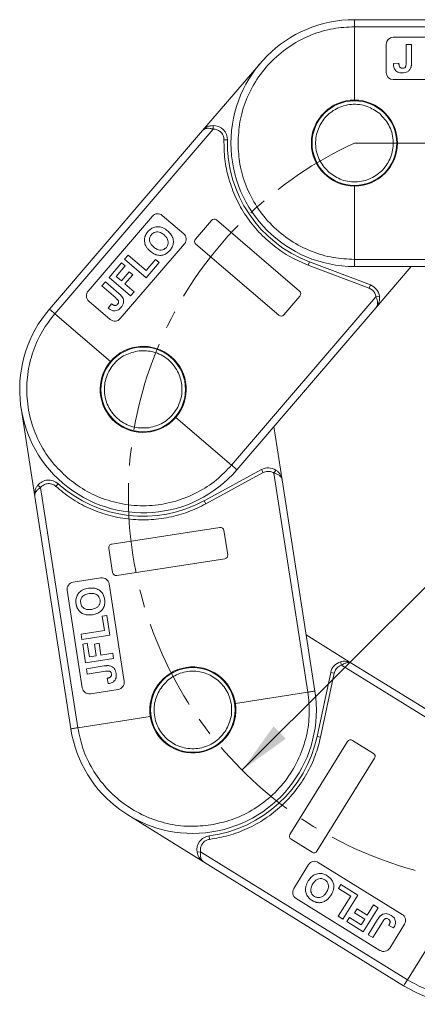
# Model space of a CAD drawing. Header units: millimetres. Extents: x 3144 to 4067, y -174 to 478.
# Tile 5 of 39: x 3446 to 3503, y 101 to 241. Entities that reach past the tile are written whole.
import ezdxf

# ---------------------------------------------------------------- set-up
doc = ezdxf.new("R2010")
doc.units = ezdxf.units.MM
doc.linetypes.add('CENTERX2', pattern=[20.32, 12.7, -2.54, 2.54, -2.54])
doc.styles.get("Standard").update_dxf_attribs({"font": '仿宋_GB2312.ttf', "width": 0.8})
doc.dimstyles.new('副本 ISO-35.1', dxfattribs={"dimtxt": 9, "dimasz": 7.5, "dimexe": 5, "dimexo": 0.625, "dimgap": 2.5, "dimtad": 1, "dimtxsty": 'Standard', "dimcen": 2.5, "dimadec": 0, "dimazin": 0, "dimtfac": 1, "dimtmove": 0, "dimatfit": 3, "dimfxl": 0, "dimarcsym": 0})

msp = doc.modelspace()

# ---------------------------------------------------------------- linework, layer by layer
at = {"color": 7, "linetype": 'Continuous', "lineweight": 15}
for p, q in [((3526.998, 240.604), (3493.638, 240.604)), ((3493.638, 229.204), (3493.638, 239.604)), ((3493.638, 239.604), (3528.116, 239.604)), ((3513.138, 238.104), (3499.138, 238.104)), ((3498.138, 237.104), (3498.138, 233.104)), ((3500.958, 237.104), (3500.958, 234.515)), ((3501.727, 237.104), (3500.958, 237.104)), ((3501.727, 234.582), (3501.727, 237.104)), ((3480.35, 234.492), (3472.125, 224.896)), ((3499.932, 234.437), (3499.163, 234.386)), ((3499.138, 232.104), (3513.138, 232.104)), ((3472.125, 224.896), (3450.415, 199.566)), ((3451.174, 198.915), (3473.612, 225.094)), ((3473.601, 225.594), (3473.612, 225.094)), ((3475.143, 223.557), (3475.643, 223.545)), ((3493.638, 206.604), (3493.638, 217.004)), ((3465.003, 212.745), (3455.892, 202.115)), ((3469.45, 210.25), (3466.413, 212.853)), ((3473.382, 212.148), (3471.104, 209.491)), ((3485.856, 202.116), (3474.087, 212.203)), ((3460.448, 198.21), (3469.559, 208.84)), ((3471.158, 208.786), (3482.927, 198.699)), ((3461.574, 207.207), (3461.073, 206.623)), ((3464.105, 205.038), (3461.574, 207.207)), ((3460.639, 206.117), (3458.871, 204.054)), ((3459.877, 204.204), (3461.146, 205.683)), ((3461.146, 205.683), (3460.639, 206.117)), ((3461.073, 206.623), (3464.11, 204.02)), ((3465.44, 206.596), (3464.105, 205.038)), ((3464.11, 204.02), (3465.946, 206.162)), ((3465.946, 206.162), (3465.44, 206.596)), ((3487.246, 206.277), (3487.068, 205.809)), ((3487.068, 205.809), (3495.737, 202.517)), ((3495.915, 202.984), (3487.246, 206.277)), ((3525.079, 206.604), (3493.638, 206.604)), ((3493.638, 205.604), (3523.961, 205.604)), ((3496.723, 199.813), (3501.687, 205.604)), ((3458.871, 204.054), (3461.908, 201.45)), ((3460.617, 203.57), (3459.877, 204.204)), ((3461.719, 204.855), (3460.617, 203.57)), ((3461.123, 203.136), (3462.225, 204.421)), ((3462.225, 204.421), (3461.719, 204.855)), ((3458.337, 203.431), (3457.836, 202.846)), ((3457.836, 202.846), (3459.802, 201.162)), ((3460.251, 201.79), (3458.337, 203.431)), ((3462.408, 202.034), (3461.123, 203.136)), ((3495.915, 202.984), (3495.737, 202.517)), ((3495.737, 202.517), (3496.181, 202.253)), ((3461.908, 201.45), (3462.408, 202.034)), ((3496.691, 201.312), (3476.23, 177.44)), ((3483.632, 198.753), (3485.91, 201.411)), ((3497.187, 201.379), (3496.691, 201.312)), ((3456.001, 200.705), (3459.038, 198.102)), ((3459.193, 200.332), (3458.732, 199.715)), ((3476.989, 176.789), (3496.723, 199.813)), ((3459.07, 192.147), (3451.174, 198.915)), ((3446.408, 185.5), (3448.342, 173.01)), ((3476.23, 177.44), (3468.333, 184.208)), ((3483.394, 175.363), (3482.227, 182.9)), ((3480.46, 176.813), (3472.319, 172.374)), ((3472.558, 171.935), (3480.7, 176.374)), ((3480.46, 176.813), (3480.7, 176.374)), ((3480.7, 176.374), (3481.188, 176.539)), ((3482.507, 176.734), (3482.235, 176.315)), ((3482.235, 176.315), (3487.045, 145.243)), ((3448.772, 174.585), (3449.159, 174.268)), ((3451.322, 174.43), (3451.656, 174.802)), ((3488.033, 145.396), (3483.394, 175.363)), ((3454.434, 140.195), (3449.159, 174.268)), ((3448.342, 173.01), (3453.445, 140.042)), ((3472.319, 172.374), (3472.558, 171.935)), ((3474.573, 168.61), (3459.256, 166.239)), ((3475.679, 164.734), (3475.144, 168.193)), ((3458.838, 165.668), (3459.374, 162.21)), ((3459.944, 161.792), (3475.262, 164.163)), ((3457.721, 161.448), (3453.768, 160.836)), ((3461.004, 146.777), (3458.862, 160.612)), ((3452.933, 159.695), (3455.074, 145.859)), ((3458.545, 156.126), (3457.886, 156.024)), ((3457.886, 156.024), (3458.2, 153.997)), ((3458.976, 153.339), (3458.545, 156.126)), ((3458.2, 153.997), (3454.905, 153.487)), ((3454.905, 153.487), (3455.023, 152.727)), ((3455.023, 152.727), (3458.976, 153.339)), ((3493.284, 149.331), (3486.802, 153.35)), ((3455.784, 152.17), (3455.125, 152.068)), ((3455.125, 152.068), (3455.541, 149.382)), ((3456.082, 150.245), (3455.784, 152.17)), ((3457.445, 152.168), (3456.786, 152.066)), ((3456.786, 152.066), (3457.045, 150.394)), ((3457.704, 150.496), (3457.445, 152.168)), ((3455.541, 149.382), (3459.494, 149.994)), ((3457.045, 150.394), (3456.082, 150.245)), ((3459.376, 150.755), (3457.704, 150.496)), ((3459.494, 149.994), (3459.376, 150.755)), ((3491.666, 149.55), (3491.807, 149.071)), ((3458.158, 148.957), (3455.666, 148.572)), ((3455.666, 148.572), (3455.784, 147.811)), ((3455.784, 147.811), (3458.343, 148.207)), ((3490.274, 148.047), (3488.346, 138.977)), ((3490.274, 148.047), (3490.763, 147.943)), ((3490.763, 147.943), (3490.955, 148.422)), ((3491.807, 149.071), (3518.529, 132.502)), ((3519.056, 133.352), (3493.284, 149.331)), ((3458.576, 147.206), (3458.745, 146.453)), ((3488.835, 138.873), (3490.763, 147.943)), ((3456.216, 145.024), (3460.169, 145.636)), ((3487.045, 145.243), (3476.767, 143.652)), ((3464.711, 141.786), (3454.434, 140.195)), ((3492.671, 138.239), (3484.503, 125.066)), ((3488.346, 138.977), (3488.835, 138.873)), ((3496.334, 136.557), (3493.359, 138.401)), ((3488.328, 122.695), (3496.495, 135.868)), ((3461.518, 127.846), (3472.26, 121.185)), ((3473.12, 124.373), (3473.056, 124.869)), ((3484.665, 124.378), (3487.639, 122.533)), ((3471.344, 122.538), (3471.836, 122.624)), ((3501.14, 104.456), (3471.836, 122.624)), ((3472.26, 121.185), (3500.613, 103.606)), ((3487.142, 120.783), (3485.034, 117.383)), ((3500.417, 113.728), (3488.519, 121.106)), ((3491.718, 117.945), (3491.367, 117.379)), ((3491.367, 117.379), (3493.11, 116.298)), ((3494.115, 116.459), (3491.718, 117.945)), ((3485.357, 116.006), (3497.256, 108.629)), ((3493.11, 116.298), (3491.354, 113.465)), ((3492.008, 113.059), (3494.115, 116.459)), ((3494.008, 114.534), (3493.657, 113.968)), ((3495.446, 113.642), (3494.008, 114.534)), ((3494.884, 111.276), (3496.992, 114.675)), ((3496.338, 115.081), (3495.446, 113.642)), ((3496.992, 114.675), (3496.338, 115.081)), ((3491.354, 113.465), (3492.008, 113.059)), ((3492.926, 113.275), (3492.574, 112.708)), ((3494.582, 112.248), (3492.926, 113.275)), ((3493.657, 113.968), (3495.095, 113.076)), ((3506.62, 113.295), (3501.14, 104.456)), ((3492.574, 112.708), (3494.884, 111.276)), ((3495.095, 113.076), (3494.582, 112.248)), ((3496.91, 112.986), (3495.582, 110.843)), ((3496.235, 110.438), (3497.6, 112.638)), ((3498.512, 112.164), (3499.193, 111.802)), ((3498.632, 108.952), (3500.74, 112.351)), ((3495.582, 110.843), (3496.235, 110.438))]:
    msp.add_line(p, q, dxfattribs=at)
at = {"color": 1, "linetype": 'CENTERX2', "lineweight": 13}
msp.add_line((3493.638, 223.104), (3682.364, 223.104), dxfattribs=at)
at = {"color": 7, "linetype": 'Continuous', "lineweight": 15}
for centre in [(3493.638, 223.104), (3463.702, 188.177), (3470.739, 142.719)]:
    msp.add_circle(centre, 6, dxfattribs=at)
for centre, radius, start, end in [((3493.638, 223.104), 17.5, 90, 270), ((3499.138, 237.104), 1, 90, 180), ((3499.138, 233.104), 1, 180, 270), ((3493.638, 223.104), 6.1, 90, 270), ((3493.638, 223.104), 6.1, 270, 90), ((3473.644, 223.594), 2, 358.59497, 91.21031), ((3493.638, 223.104), 18, 178.59497, 249.2008), ((3465.762, 212.094), 1, 49.4, 139.4), ((3473.762, 211.823), 0.5, 49.4, 139.4), ((3468.799, 209.491), 1, 319.4, 49.4), ((3471.484, 209.166), 0.5, 139.4, 229.4), ((3495.205, 201.114), 2, 7.58969, 69.2008), ((3456.651, 201.464), 1, 139.4, 229.4), ((3485.53, 201.736), 0.5, 319.4, 49.4), ((3463.702, 188.177), 17.5, 139.4, 319.4), ((3483.253, 199.079), 0.5, 229.4, 319.4), ((3459.688, 198.861), 1, 229.4, 319.4), ((3463.702, 188.177), 6.1, 319.4, 139.4), ((3463.702, 188.177), 6.1, 139.4, 319.4), ((3481.418, 175.057), 2, 56.98969, 118.6008), ((3450.318, 173.316), 2, 47.99497, 140.61031), ((3463.702, 188.177), 18, 227.99497, 298.6008), ((3474.65, 168.116), 0.5, 8.8, 98.8), ((3459.332, 165.745), 0.5, 98.8, 188.8), ((3475.185, 164.657), 0.5, 278.8, 8.8), ((3459.868, 162.286), 0.5, 188.8, 278.8), ((3453.921, 159.848), 1, 98.8, 188.8), ((3457.874, 160.459), 1, 8.8, 98.8), ((3492.23, 147.632), 2, 106.38969, 168.0008), ((3470.739, 142.719), 6.1, 8.8, 188.8), ((3460.016, 146.624), 1, 278.8, 8.8), ((3470.739, 142.719), 17.5, 188.8, 8.8), ((3456.063, 146.012), 1, 188.8, 278.8), ((3470.739, 142.719), 6.1, 188.8, 8.8), ((3470.739, 142.719), 18, 277.39497, 348.0008), ((3493.096, 137.976), 0.5, 58.2, 148.2), ((3496.071, 136.132), 0.5, 328.2, 58.2), ((3509.834, 118.479), 17.5, 238.2, 58.2), ((3473.313, 122.885), 2, 97.39497, 190.01031), ((3484.928, 124.803), 0.5, 148.2, 238.2), ((3487.903, 122.958), 0.5, 238.2, 328.2), ((3487.992, 120.256), 1, 58.2, 148.2), ((3485.884, 116.856), 1, 148.2, 238.2), ((3499.89, 112.878), 1, 328.2, 58.2), ((3497.783, 109.479), 1, 238.2, 328.2)]:
    msp.add_arc(centre, radius, start, end, dxfattribs=at)
at = {"color": 1, "linetype": 'CENTERX2', "lineweight": 13}
msp.add_arc((3516.638, 173.098), 55.041, 114.7, 262.9, dxfattribs=at)
at = {"color": 7, "linetype": 'Continuous', "lineweight": 15}
for points, knots in [([(3493.638, 239.604), (3493.638, 239.716), (3493.638, 239.941), (3493.638, 240.241), (3493.638, 240.467), (3493.638, 240.587), (3493.638, 240.599), (3493.638, 240.604)], [0, 0, 0, 0, 0.2146939, 0.4293877, 0.6440816, 0.8587754, 1, 1, 1, 1]), ([(3477.138, 223.104), (3477.191, 224.11), (3477.301, 226.183), (3478.219, 229.258), (3479.742, 232.216), (3481.888, 234.854), (3484.526, 237), (3487.483, 238.522), (3490.558, 239.44), (3492.631, 239.55), (3493.638, 239.604)], [0, 0, 0, 0, 0.116516, 0.2400113, 0.3686408, 0.5, 0.6313592, 0.7599887, 0.883484, 1, 1, 1, 1]), ([(3501.727, 234.582), (3501.727, 234.532), (3501.726, 234.432), (3501.719, 234.294), (3501.709, 234.166), (3501.693, 234.051), (3501.674, 233.935), (3501.651, 233.86), (3501.64, 233.822)], [0, 0, 0, 0, 0.1952531, 0.3906374, 0.5418335, 0.6933807, 0.846202, 1, 1, 1, 1]), ([(3500.399, 233.053), (3500.192, 233.069), (3499.872, 233.095), (3499.508, 233.341), (3499.284, 233.646), (3499.178, 234.012), (3499.168, 234.273), (3499.163, 234.386)], [0, 0, 0, 0, 0.2947537, 0.4575977, 0.6204456, 0.836095, 1, 1, 1, 1]), ([(3499.932, 234.437), (3499.934, 234.412), (3499.936, 234.362), (3499.943, 234.288), (3499.952, 234.213), (3499.967, 234.129), (3499.989, 234.035), (3500.02, 233.972), (3500.037, 233.94)], [0, 0, 0, 0, 0.146273, 0.2926484, 0.4389475, 0.5855844, 0.7903219, 1, 1, 1, 1]), ([(3500.037, 233.94), (3500.054, 233.914), (3500.09, 233.862), (3500.159, 233.8), (3500.238, 233.757), (3500.314, 233.732), (3500.385, 233.721), (3500.427, 233.72), (3500.448, 233.719)], [0, 0, 0, 0, 0.1899344, 0.3858392, 0.560405, 0.7421212, 0.8701806, 1, 1, 1, 1]), ([(3501.64, 233.822), (3501.585, 233.702), (3501.476, 233.463), (3501.17, 233.21), (3500.798, 233.071), (3500.536, 233.059), (3500.399, 233.053)], [0, 0, 0, 0, 0.2494052, 0.4997794, 0.737005, 1, 1, 1, 1]), ([(3500.448, 233.719), (3500.516, 233.723), (3500.627, 233.728), (3500.768, 233.792), (3500.865, 233.888), (3500.953, 234.133), (3500.956, 234.349), (3500.958, 234.515)], [0, 0, 0, 0, 0.1847697, 0.2997212, 0.415218, 0.5481969, 1, 1, 1, 1]), ([(3490.058, 218.928), (3489.581, 219.434), (3488.846, 220.212), (3488.32, 221.567), (3488.114, 222.678), (3488.145, 223.812), (3488.474, 225.217), (3489.361, 226.77), (3490.76, 227.884), (3492.097, 228.423), (3493.213, 228.628), (3494.343, 228.594), (3495.762, 228.281), (3496.644, 227.674), (3497.217, 227.28)], [0, 0, 0, 0, 0.1197284, 0.1841803, 0.25, 0.3158197, 0.3802716, 0.5, 0.6197284, 0.6841803, 0.75, 0.8158197, 0.8802716, 1, 1, 1, 1]), ([(3497.217, 227.28), (3497.694, 226.774), (3498.429, 225.995), (3498.955, 224.641), (3499.161, 223.53), (3499.13, 222.396), (3498.801, 220.991), (3497.914, 219.438), (3496.515, 218.324), (3495.178, 217.784), (3494.062, 217.58), (3492.932, 217.614), (3491.513, 217.927), (3490.631, 218.533), (3490.058, 218.928)], [0, 0, 0, 0, 0.1197284, 0.1841803, 0.25, 0.3158197, 0.3802716, 0.5, 0.6197284, 0.6841803, 0.75, 0.8158197, 0.8802716, 1, 1, 1, 1]), ([(3472.125, 224.896), (3472.324, 225.081), (3472.632, 225.367), (3473.175, 225.558), (3473.468, 225.583), (3473.601, 225.594)], [0, 0, 0, 0, 0.49841293, 0.77292805, 1, 1, 1, 1]), ([(3473.612, 225.094), (3473.465, 225.131), (3473.153, 225.209), (3472.724, 225.209), (3472.361, 225.112), (3472.204, 224.968), (3472.125, 224.896)], [0, 0, 0, 0, 0.2343588, 0.4982155, 0.7484812, 1, 1, 1, 1]), ([(3474.62, 224.733), (3474.699, 224.656), (3474.859, 224.501), (3475.023, 224.209), (3475.131, 223.891), (3475.139, 223.669), (3475.143, 223.557)], [0, 0, 0, 0, 0.2498972, 0.4999949, 0.7498974, 1, 1, 1, 1]), ([(3475.143, 223.557), (3475.16, 222.647), (3475.194, 220.792), (3475.778, 218.018), (3476.778, 215.3), (3478.218, 212.743), (3480.041, 210.443), (3482.18, 208.491), (3484.527, 206.901), (3486.231, 206.169), (3487.068, 205.809)], [0, 0, 0, 0, 0.1197899, 0.2439368, 0.3711682, 0.5, 0.6288318, 0.7560632, 0.8802101, 1, 1, 1, 1]), ([(3493.638, 206.604), (3492.631, 206.657), (3490.558, 206.768), (3487.483, 207.686), (3484.526, 209.208), (3481.888, 211.354), (3479.742, 213.992), (3478.219, 216.949), (3477.301, 220.024), (3477.191, 222.097), (3477.138, 223.104)], [0, 0, 0, 0, 0.116516, 0.2400113, 0.3686408, 0.5, 0.6313592, 0.7599887, 0.883484, 1, 1, 1, 1]), ([(3464.368, 210.546), (3464.509, 210.692), (3464.792, 210.984), (3465.355, 211.23), (3465.951, 211.269), (3466.59, 211.091), (3466.956, 210.813), (3467.168, 210.653)], [0, 0, 0, 0, 0.19095128, 0.38380624, 0.56720161, 0.74915777, 1, 1, 1, 1]), ([(3464.057, 208.557), (3464.017, 208.649), (3463.938, 208.836), (3463.889, 209.09), (3463.87, 209.302), (3463.873, 209.468), (3463.892, 209.638), (3463.923, 209.748), (3463.939, 209.804)], [0, 0, 0, 0, 0.2345767, 0.4746163, 0.6023936, 0.7313657, 0.8647119, 1, 1, 1, 1]), ([(3463.939, 209.804), (3463.955, 209.851), (3463.987, 209.947), (3464.05, 210.079), (3464.119, 210.205), (3464.195, 210.323), (3464.277, 210.437), (3464.338, 210.51), (3464.368, 210.546)], [0, 0, 0, 0, 0.1738242, 0.3487526, 0.5099894, 0.6719466, 0.8356798, 1, 1, 1, 1]), ([(3464.88, 210.12), (3464.797, 210.006), (3464.647, 209.799), (3464.581, 209.428), (3464.635, 209.062), (3464.845, 208.687), (3465.069, 208.477), (3465.193, 208.36)], [0, 0, 0, 0, 0.2069211, 0.3755229, 0.5441183, 0.7482179, 1, 1, 1, 1]), ([(3466.653, 210.081), (3466.493, 210.205), (3466.234, 210.406), (3465.795, 210.536), (3465.429, 210.506), (3465.11, 210.356), (3464.956, 210.197), (3464.88, 210.12)], [0, 0, 0, 0, 0.3011498, 0.4855558, 0.6711527, 0.8384642, 1, 1, 1, 1]), ([(3466.983, 208.317), (3467.071, 208.442), (3467.238, 208.681), (3467.273, 209.101), (3467.162, 209.503), (3466.934, 209.824), (3466.735, 210.006), (3466.653, 210.081)], [0, 0, 0, 0, 0.2230139, 0.4267154, 0.5997431, 0.8344997, 1, 1, 1, 1]), ([(3467.168, 210.653), (3467.315, 210.515), (3467.609, 210.238), (3467.924, 209.683), (3468.023, 209.059), (3467.887, 208.46), (3467.663, 208.096), (3467.517, 207.917), (3467.49, 207.885)], [0, 0, 0, 0, 0.1916319, 0.3847476, 0.5975386, 0.7794336, 0.9598804, 1, 1, 1, 1]), ([(3464.713, 207.759), (3464.675, 207.792), (3464.599, 207.858), (3464.492, 207.963), (3464.388, 208.072), (3464.278, 208.204), (3464.16, 208.362), (3464.091, 208.492), (3464.057, 208.557)], [0, 0, 0, 0, 0.1443329, 0.2888961, 0.4332599, 0.5780731, 0.7877955, 1, 1, 1, 1]), ([(3465.193, 208.36), (3465.354, 208.237), (3465.619, 208.034), (3466.071, 207.908), (3466.457, 207.947), (3466.774, 208.099), (3466.921, 208.253), (3466.983, 208.317)], [0, 0, 0, 0, 0.3000791, 0.4915074, 0.6839278, 0.8668961, 1, 1, 1, 1]), ([(3467.49, 207.885), (3467.35, 207.74), (3467.067, 207.448), (3466.507, 207.196), (3465.916, 207.157), (3465.284, 207.328), (3464.923, 207.6), (3464.713, 207.759)], [0, 0, 0, 0, 0.1923758, 0.386627, 0.5709208, 0.7499181, 1, 1, 1, 1]), ([(3493.638, 205.604), (3493.638, 205.615), (3493.638, 205.637), (3493.638, 205.809), (3493.638, 206.063), (3493.638, 206.344), (3493.638, 206.53), (3493.638, 206.604)], [0, 0, 0, 0, 0.21469386, 0.42938772, 0.64408158, 0.85877544, 1, 1, 1, 1]), ([(3460.074, 200.257), (3460.116, 200.311), (3460.184, 200.398), (3460.227, 200.547), (3460.217, 200.683), (3460.088, 200.91), (3459.927, 201.052), (3459.802, 201.162)], [0, 0, 0, 0, 0.1847697, 0.2997212, 0.415218, 0.5481969, 1, 1, 1, 1]), ([(3460.251, 201.79), (3460.289, 201.757), (3460.364, 201.691), (3460.465, 201.596), (3460.555, 201.505), (3460.632, 201.418), (3460.708, 201.328), (3460.751, 201.262), (3460.772, 201.228)], [0, 0, 0, 0, 0.1952531, 0.3906374, 0.5418335, 0.6933807, 0.846202, 1, 1, 1, 1]), ([(3460.772, 201.228), (3460.827, 201.109), (3460.938, 200.87), (3460.93, 200.474), (3460.794, 200.101), (3460.633, 199.894), (3460.548, 199.785)], [0, 0, 0, 0, 0.2494052, 0.4997794, 0.737005, 1, 1, 1, 1]), ([(3496.723, 199.813), (3496.782, 199.902), (3496.9, 200.079), (3496.941, 200.452), (3496.875, 200.876), (3496.75, 201.173), (3496.691, 201.312)], [0, 0, 0, 0, 0.2511309, 0.5018046, 0.7656407, 1, 1, 1, 1]), ([(3497.187, 201.379), (3497.197, 201.246), (3497.217, 200.952), (3497.111, 200.386), (3496.875, 200.038), (3496.723, 199.813)], [0, 0, 0, 0, 0.2270634, 0.5015869, 1, 1, 1, 1]), ([(3460.548, 199.785), (3460.401, 199.64), (3460.173, 199.413), (3459.75, 199.297), (3459.373, 199.325), (3459.025, 199.483), (3458.82, 199.645), (3458.732, 199.715)], [0, 0, 0, 0, 0.2947537, 0.4575977, 0.6204456, 0.836095, 1, 1, 1, 1]), ([(3459.193, 200.332), (3459.213, 200.317), (3459.253, 200.286), (3459.314, 200.243), (3459.376, 200.201), (3459.45, 200.158), (3459.535, 200.113), (3459.604, 200.096), (3459.639, 200.088)], [0, 0, 0, 0, 0.146273, 0.2926484, 0.4389475, 0.5855844, 0.7903219, 1, 1, 1, 1]), ([(3459.639, 200.088), (3459.67, 200.084), (3459.733, 200.078), (3459.824, 200.09), (3459.909, 200.122), (3459.977, 200.163), (3460.032, 200.21), (3460.06, 200.241), (3460.074, 200.257)], [0, 0, 0, 0, 0.1899344, 0.3858392, 0.560405, 0.7421212, 0.8701806, 1, 1, 1, 1]), ([(3452.964, 175.649), (3452.235, 176.345), (3450.733, 177.778), (3448.995, 180.476), (3447.74, 183.556), (3447.134, 186.903), (3447.221, 190.302), (3447.99, 193.538), (3449.294, 196.47), (3450.56, 198.116), (3451.174, 198.915)], [0, 0, 0, 0, 0.116516, 0.2400113, 0.3686408, 0.5, 0.6313592, 0.7599887, 0.883484, 1, 1, 1, 1]), ([(3451.174, 198.915), (3451.089, 198.988), (3450.918, 199.135), (3450.69, 199.33), (3450.519, 199.477), (3450.428, 199.555), (3450.418, 199.563), (3450.415, 199.566)], [0, 0, 0, 0, 0.2146939, 0.4293877, 0.6440816, 0.8587754, 1, 1, 1, 1]), ([(3464.543, 182.742), (3463.848, 182.709), (3462.779, 182.658), (3461.409, 183.14), (3460.431, 183.706), (3459.59, 184.468), (3458.737, 185.632), (3458.135, 187.316), (3458.2, 189.103), (3458.661, 190.47), (3459.232, 191.45), (3459.993, 192.286), (3461.154, 193.16), (3462.188, 193.434), (3462.861, 193.613)], [0, 0, 0, 0, 0.1197284, 0.1841803, 0.25, 0.3158197, 0.3802716, 0.5, 0.6197284, 0.6841803, 0.75, 0.8158197, 0.8802716, 1, 1, 1, 1]), ([(3462.861, 193.613), (3463.555, 193.646), (3464.624, 193.697), (3465.995, 193.215), (3466.973, 192.648), (3467.814, 191.887), (3468.667, 190.723), (3469.268, 189.039), (3469.204, 187.252), (3468.743, 185.885), (3468.172, 184.905), (3467.411, 184.069), (3466.25, 183.195), (3465.216, 182.921), (3464.543, 182.742)], [0, 0, 0, 0, 0.1197284, 0.1841803, 0.25, 0.3158197, 0.3802716, 0.5, 0.6197284, 0.6841803, 0.75, 0.8158197, 0.8802716, 1, 1, 1, 1]), ([(3476.23, 177.44), (3475.534, 176.71), (3474.102, 175.208), (3471.403, 173.471), (3468.323, 172.216), (3464.977, 171.61), (3461.577, 171.697), (3458.341, 172.466), (3455.409, 173.77), (3453.763, 175.035), (3452.964, 175.649)], [0, 0, 0, 0, 0.116516, 0.2400113, 0.3686408, 0.5, 0.6313592, 0.7599887, 0.883484, 1, 1, 1, 1]), ([(3476.989, 176.789), (3476.981, 176.796), (3476.964, 176.81), (3476.833, 176.923), (3476.64, 177.088), (3476.427, 177.271), (3476.286, 177.392), (3476.23, 177.44)], [0, 0, 0, 0, 0.2146939, 0.4293877, 0.6440816, 0.8587754, 1, 1, 1, 1]), ([(3483.394, 175.363), (3483.365, 175.466), (3483.307, 175.671), (3483.05, 175.945), (3482.685, 176.171), (3482.379, 176.269), (3482.235, 176.315)], [0, 0, 0, 0, 0.2511309, 0.5018046, 0.7656407, 1, 1, 1, 1]), ([(3482.507, 176.734), (3482.614, 176.655), (3482.851, 176.48), (3483.211, 176.031), (3483.322, 175.625), (3483.394, 175.363)], [0, 0, 0, 0, 0.2270634, 0.5015869, 1, 1, 1, 1]), ([(3448.342, 173.01), (3448.331, 173.281), (3448.314, 173.701), (3448.522, 174.238), (3448.694, 174.477), (3448.772, 174.585)], [0, 0, 0, 0, 0.4984129, 0.772928, 1, 1, 1, 1]), ([(3450.089, 174.798), (3450.199, 174.808), (3450.421, 174.829), (3450.749, 174.763), (3451.061, 174.638), (3451.235, 174.5), (3451.322, 174.43)], [0, 0, 0, 0, 0.2498972, 0.4999949, 0.7498974, 1, 1, 1, 1]), ([(3449.159, 174.268), (3449.035, 174.18), (3448.773, 173.994), (3448.494, 173.668), (3448.331, 173.33), (3448.338, 173.117), (3448.342, 173.01)], [0, 0, 0, 0, 0.2343588, 0.4982155, 0.7484812, 1, 1, 1, 1]), ([(3451.322, 174.43), (3452.024, 173.85), (3453.455, 172.669), (3455.941, 171.308), (3458.655, 170.298), (3461.534, 169.727), (3464.467, 169.615), (3467.341, 169.968), (3470.075, 170.716), (3471.74, 171.533), (3472.558, 171.935)], [0, 0, 0, 0, 0.1197899, 0.2439368, 0.3711682, 0.5, 0.6288318, 0.7560632, 0.8802101, 1, 1, 1, 1]), ([(3454.189, 157.782), (3454.17, 157.983), (3454.132, 158.388), (3454.312, 158.976), (3454.67, 159.454), (3455.221, 159.823), (3455.67, 159.921), (3455.93, 159.977)], [0, 0, 0, 0, 0.1909513, 0.3838062, 0.5672016, 0.7491578, 1, 1, 1, 1]), ([(3456.029, 159.214), (3455.83, 159.173), (3455.51, 159.107), (3455.125, 158.859), (3454.91, 158.561), (3454.816, 158.221), (3454.836, 158.001), (3454.846, 157.893)], [0, 0, 0, 0, 0.3011498, 0.4855558, 0.6711527, 0.8384642, 1, 1, 1, 1]), ([(3455.93, 159.977), (3456.131, 159.999), (3456.533, 160.042), (3457.158, 159.92), (3457.697, 159.589), (3458.063, 159.096), (3458.193, 158.689), (3458.234, 158.462), (3458.241, 158.42)], [0, 0, 0, 0, 0.1916319, 0.3847476, 0.5975386, 0.7794336, 0.9598804, 1, 1, 1, 1]), ([(3457.583, 158.317), (3457.545, 158.465), (3457.472, 158.747), (3457.177, 159.047), (3456.8, 159.224), (3456.407, 159.26), (3456.14, 159.227), (3456.029, 159.214)], [0, 0, 0, 0, 0.22301391, 0.42671542, 0.59974312, 0.83449973, 1, 1, 1, 1]), ([(3454.473, 156.973), (3454.447, 157.016), (3454.396, 157.102), (3454.336, 157.236), (3454.285, 157.37), (3454.246, 157.505), (3454.212, 157.642), (3454.197, 157.735), (3454.189, 157.782)], [0, 0, 0, 0, 0.17382423, 0.34875257, 0.5099894, 0.6719466, 0.83567976, 1, 1, 1, 1]), ([(3454.846, 157.893), (3454.879, 157.756), (3454.938, 157.507), (3455.176, 157.216), (3455.489, 157.018), (3455.91, 156.934), (3456.216, 156.967), (3456.385, 156.986)], [0, 0, 0, 0, 0.2069211, 0.3755229, 0.5441183, 0.7482179, 1, 1, 1, 1]), ([(3456.385, 156.986), (3456.584, 157.028), (3456.91, 157.097), (3457.3, 157.358), (3457.522, 157.676), (3457.613, 158.015), (3457.592, 158.227), (3457.583, 158.317)], [0, 0, 0, 0, 0.3000791, 0.4915074, 0.6839278, 0.8668961, 1, 1, 1, 1]), ([(3458.241, 158.42), (3458.26, 158.219), (3458.298, 157.814), (3458.125, 157.226), (3457.77, 156.751), (3457.229, 156.383), (3456.787, 156.286), (3456.529, 156.23)], [0, 0, 0, 0, 0.19237581, 0.386627, 0.57092084, 0.74991815, 1, 1, 1, 1]), ([(3455.497, 156.251), (3455.401, 156.281), (3455.207, 156.342), (3454.983, 156.471), (3454.81, 156.593), (3454.685, 156.705), (3454.569, 156.829), (3454.505, 156.925), (3454.473, 156.973)], [0, 0, 0, 0, 0.2345767, 0.4746163, 0.6023936, 0.7313657, 0.8647119, 1, 1, 1, 1]), ([(3456.529, 156.23), (3456.48, 156.222), (3456.381, 156.208), (3456.231, 156.195), (3456.081, 156.187), (3455.908, 156.189), (3455.712, 156.202), (3455.569, 156.234), (3455.497, 156.251)], [0, 0, 0, 0, 0.1443329, 0.2888961, 0.4332599, 0.5780731, 0.7877955, 1, 1, 1, 1]), ([(3491.666, 149.55), (3491.796, 149.58), (3492.083, 149.645), (3492.658, 149.627), (3493.039, 149.447), (3493.284, 149.331)], [0, 0, 0, 0, 0.2270634, 0.50158693, 1, 1, 1, 1]), ([(3493.284, 149.331), (3493.187, 149.376), (3492.994, 149.466), (3492.619, 149.449), (3492.21, 149.319), (3491.936, 149.15), (3491.807, 149.071)], [0, 0, 0, 0, 0.2511309, 0.5018046, 0.7656407, 1, 1, 1, 1]), ([(3458.158, 148.957), (3458.208, 148.965), (3458.307, 148.979), (3458.445, 148.994), (3458.572, 149.003), (3458.689, 149.005), (3458.806, 149.004), (3458.884, 148.993), (3458.923, 148.987)], [0, 0, 0, 0, 0.19525314, 0.39063736, 0.5418335, 0.69338069, 0.84620203, 1, 1, 1, 1]), ([(3459.207, 147.826), (3459.193, 147.892), (3459.171, 148.001), (3459.086, 148.13), (3458.976, 148.211), (3458.72, 148.261), (3458.507, 148.231), (3458.343, 148.207)], [0, 0, 0, 0, 0.1847697, 0.2997212, 0.415218, 0.5481969, 1, 1, 1, 1]), ([(3458.923, 148.987), (3459.05, 148.952), (3459.303, 148.881), (3459.599, 148.617), (3459.794, 148.27), (3459.846, 148.014), (3459.873, 147.878)], [0, 0, 0, 0, 0.2494052, 0.4997794, 0.737005, 1, 1, 1, 1]), ([(3466.065, 145.617), (3466.492, 146.166), (3467.149, 147.011), (3468.407, 147.739), (3469.474, 148.112), (3470.599, 148.255), (3472.037, 148.145), (3473.708, 147.506), (3475.022, 146.294), (3475.761, 145.055), (3476.133, 143.983), (3476.273, 142.861), (3476.181, 141.411), (3475.716, 140.447), (3475.414, 139.821)], [0, 0, 0, 0, 0.1197284, 0.1841803, 0.25, 0.3158197, 0.3802716, 0.5, 0.6197284, 0.6841803, 0.75, 0.8158197, 0.8802716, 1, 1, 1, 1]), ([(3458.576, 147.206), (3458.601, 147.211), (3458.65, 147.221), (3458.723, 147.239), (3458.795, 147.259), (3458.875, 147.287), (3458.965, 147.323), (3459.023, 147.364), (3459.052, 147.385)], [0, 0, 0, 0, 0.146273, 0.2926484, 0.4389475, 0.5855844, 0.7903219, 1, 1, 1, 1]), ([(3459.873, 147.878), (3459.888, 147.672), (3459.912, 147.352), (3459.725, 146.954), (3459.458, 146.687), (3459.112, 146.525), (3458.855, 146.475), (3458.745, 146.453)], [0, 0, 0, 0, 0.2947537, 0.4575977, 0.6204456, 0.836095, 1, 1, 1, 1]), ([(3459.052, 147.385), (3459.075, 147.406), (3459.121, 147.45), (3459.171, 147.527), (3459.202, 147.612), (3459.215, 147.691), (3459.215, 147.763), (3459.21, 147.805), (3459.207, 147.826)], [0, 0, 0, 0, 0.1899344, 0.3858392, 0.560405, 0.7421212, 0.8701806, 1, 1, 1, 1]), ([(3475.414, 139.821), (3474.987, 139.271), (3474.33, 138.426), (3473.072, 137.699), (3472.005, 137.325), (3470.88, 137.183), (3469.441, 137.293), (3467.771, 137.932), (3466.456, 139.144), (3465.718, 140.383), (3465.346, 141.454), (3465.206, 142.576), (3465.298, 144.026), (3465.763, 144.99), (3466.065, 145.617)], [0, 0, 0, 0, 0.1197284, 0.1841803, 0.25, 0.3158197, 0.3802716, 0.5, 0.6197284, 0.6841803, 0.75, 0.8158197, 0.8802716, 1, 1, 1, 1]), ([(3487.045, 145.243), (3487.146, 144.24), (3487.354, 142.175), (3486.918, 138.996), (3485.866, 135.84), (3484.148, 132.905), (3481.87, 130.38), (3479.18, 128.424), (3476.282, 127.046), (3474.25, 126.62), (3473.264, 126.413)], [0, 0, 0, 0, 0.116516, 0.2400113, 0.3686408, 0.5, 0.6313592, 0.7599887, 0.883484, 1, 1, 1, 1]), ([(3488.033, 145.396), (3488.022, 145.394), (3488.001, 145.391), (3487.83, 145.365), (3487.579, 145.326), (3487.302, 145.283), (3487.118, 145.254), (3487.045, 145.243)], [0, 0, 0, 0, 0.2146939, 0.4293877, 0.6440816, 0.8587754, 1, 1, 1, 1]), ([(3454.434, 140.195), (3454.322, 140.177), (3454.1, 140.143), (3453.804, 140.097), (3453.581, 140.063), (3453.462, 140.044), (3453.45, 140.042), (3453.445, 140.042)], [0, 0, 0, 0, 0.2146939, 0.4293877, 0.6440816, 0.8587754, 1, 1, 1, 1]), ([(3473.264, 126.413), (3472.261, 126.312), (3470.195, 126.104), (3467.016, 126.541), (3463.861, 127.593), (3460.925, 129.31), (3458.401, 131.588), (3456.444, 134.278), (3455.066, 137.177), (3454.64, 139.208), (3454.434, 140.195)], [0, 0, 0, 0, 0.116516, 0.2400113, 0.3686408, 0.5, 0.6313592, 0.7599887, 0.883484, 1, 1, 1, 1]), ([(3473.12, 124.373), (3474.018, 124.529), (3475.846, 124.846), (3478.497, 125.848), (3481.03, 127.251), (3483.337, 129.066), (3485.331, 131.219), (3486.933, 133.632), (3488.145, 136.194), (3488.608, 137.991), (3488.835, 138.873)], [0, 0, 0, 0, 0.1197899, 0.2439368, 0.3711682, 0.5, 0.6288318, 0.7560632, 0.8802101, 1, 1, 1, 1]), ([(3472.039, 123.676), (3472.103, 123.766), (3472.231, 123.948), (3472.495, 124.155), (3472.793, 124.31), (3473.011, 124.352), (3473.12, 124.373)], [0, 0, 0, 0, 0.2498972, 0.4999949, 0.7498974, 1, 1, 1, 1]), ([(3472.26, 121.185), (3472.047, 121.354), (3471.716, 121.615), (3471.444, 122.122), (3471.375, 122.408), (3471.344, 122.538)], [0, 0, 0, 0, 0.4984129, 0.772928, 1, 1, 1, 1]), ([(3471.836, 122.624), (3471.822, 122.474), (3471.793, 122.153), (3471.859, 121.729), (3472.01, 121.386), (3472.176, 121.252), (3472.26, 121.185)], [0, 0, 0, 0, 0.2343588, 0.4982155, 0.7484812, 1, 1, 1, 1]), ([(3487.093, 118.466), (3487.207, 118.632), (3487.436, 118.965), (3487.936, 119.361), (3488.537, 119.555), (3489.15, 119.512), (3489.544, 119.346), (3489.743, 119.229), (3489.779, 119.208)], [0, 0, 0, 0, 0.19163186, 0.38474758, 0.59753862, 0.77943362, 0.95988038, 1, 1, 1, 1]), ([(3489.429, 118.64), (3489.293, 118.708), (3489.031, 118.837), (3488.611, 118.807), (3488.231, 118.636), (3487.948, 118.361), (3487.799, 118.137), (3487.737, 118.044)], [0, 0, 0, 0, 0.2230139, 0.4267154, 0.5997431, 0.8344997, 1, 1, 1, 1]), ([(3489.779, 119.208), (3489.944, 119.091), (3490.276, 118.856), (3490.611, 118.342), (3490.74, 117.763), (3490.667, 117.113), (3490.453, 116.714), (3490.328, 116.482)], [0, 0, 0, 0, 0.19237581, 0.386627, 0.57092084, 0.74991815, 1, 1, 1, 1]), ([(3487.627, 115.715), (3487.462, 115.832), (3487.13, 116.067), (3486.8, 116.586), (3486.671, 117.169), (3486.749, 117.827), (3486.967, 118.232), (3487.093, 118.466)], [0, 0, 0, 0, 0.1909513, 0.3838062, 0.5672016, 0.7491578, 1, 1, 1, 1]), ([(3487.737, 118.044), (3487.639, 117.867), (3487.48, 117.581), (3487.418, 117.127), (3487.505, 116.77), (3487.701, 116.478), (3487.882, 116.35), (3487.97, 116.287)], [0, 0, 0, 0, 0.3011498, 0.4855558, 0.6711527, 0.8384642, 1, 1, 1, 1]), ([(3489.661, 116.865), (3489.758, 117.043), (3489.918, 117.335), (3489.973, 117.802), (3489.876, 118.178), (3489.678, 118.467), (3489.503, 118.589), (3489.429, 118.64)], [0, 0, 0, 0, 0.3000791, 0.4915074, 0.6839278, 0.8668961, 1, 1, 1, 1]), ([(3487.97, 116.287), (3488.095, 116.222), (3488.323, 116.105), (3488.699, 116.096), (3489.053, 116.205), (3489.391, 116.47), (3489.565, 116.724), (3489.661, 116.865)], [0, 0, 0, 0, 0.2069211, 0.3755229, 0.5441183, 0.7482179, 1, 1, 1, 1]), ([(3490.328, 116.482), (3490.302, 116.44), (3490.249, 116.355), (3490.161, 116.233), (3490.069, 116.114), (3489.955, 115.984), (3489.817, 115.844), (3489.7, 115.756), (3489.641, 115.712)], [0, 0, 0, 0, 0.1443329, 0.2888961, 0.4332599, 0.5780731, 0.7877955, 1, 1, 1, 1]), ([(3488.426, 115.404), (3488.377, 115.413), (3488.278, 115.43), (3488.137, 115.472), (3488.002, 115.521), (3487.874, 115.578), (3487.748, 115.642), (3487.667, 115.691), (3487.627, 115.715)], [0, 0, 0, 0, 0.17382423, 0.34875257, 0.5099894, 0.6719466, 0.83567976, 1, 1, 1, 1]), ([(3489.641, 115.712), (3489.556, 115.659), (3489.383, 115.551), (3489.139, 115.465), (3488.933, 115.413), (3488.768, 115.391), (3488.598, 115.384), (3488.484, 115.397), (3488.426, 115.404)], [0, 0, 0, 0, 0.23457667, 0.4746163, 0.60239363, 0.73136572, 0.86471195, 1, 1, 1, 1]), ([(3496.91, 112.986), (3496.937, 113.029), (3496.991, 113.113), (3497.069, 113.228), (3497.145, 113.331), (3497.22, 113.42), (3497.297, 113.509), (3497.356, 113.561), (3497.385, 113.587)], [0, 0, 0, 0, 0.1952531, 0.3906374, 0.5418335, 0.6933807, 0.846202, 1, 1, 1, 1]), ([(3497.385, 113.587), (3497.495, 113.66), (3497.714, 113.806), (3498.107, 113.859), (3498.496, 113.781), (3498.725, 113.654), (3498.846, 113.586)], [0, 0, 0, 0, 0.2494052, 0.4997794, 0.737005, 1, 1, 1, 1]), ([(3498.452, 113.046), (3498.392, 113.079), (3498.296, 113.132), (3498.142, 113.152), (3498.009, 113.122), (3497.805, 112.96), (3497.689, 112.779), (3497.6, 112.638)], [0, 0, 0, 0, 0.1847697, 0.2997212, 0.415218, 0.5481969, 1, 1, 1, 1]), ([(3498.846, 113.586), (3499.012, 113.463), (3499.27, 113.273), (3499.451, 112.872), (3499.48, 112.495), (3499.377, 112.128), (3499.249, 111.9), (3499.193, 111.802)], [0, 0, 0, 0, 0.2947537, 0.4575977, 0.6204456, 0.836095, 1, 1, 1, 1]), ([(3498.686, 112.642), (3498.684, 112.673), (3498.681, 112.736), (3498.655, 112.825), (3498.611, 112.904), (3498.559, 112.964), (3498.505, 113.011), (3498.47, 113.034), (3498.452, 113.046)], [0, 0, 0, 0, 0.1899344, 0.3858392, 0.560405, 0.7421212, 0.8701806, 1, 1, 1, 1]), ([(3498.512, 112.164), (3498.524, 112.186), (3498.549, 112.23), (3498.582, 112.296), (3498.614, 112.365), (3498.645, 112.444), (3498.676, 112.535), (3498.683, 112.606), (3498.686, 112.642)], [0, 0, 0, 0, 0.146273, 0.2926484, 0.4389475, 0.5855844, 0.7903219, 1, 1, 1, 1]), ([(3523.858, 109.784), (3523.282, 108.957), (3522.096, 107.253), (3519.695, 105.124), (3516.843, 103.412), (3513.629, 102.301), (3510.256, 101.867), (3506.94, 102.132), (3503.843, 102.972), (3502.023, 103.971), (3501.14, 104.456)], [0, 0, 0, 0, 0.116516, 0.2400113, 0.3686408, 0.5, 0.6313592, 0.7599887, 0.883484, 1, 1, 1, 1]), ([(3501.14, 104.456), (3501.08, 104.36), (3500.962, 104.169), (3500.804, 103.914), (3500.685, 103.722), (3500.622, 103.62), (3500.615, 103.61), (3500.613, 103.606)], [0, 0, 0, 0, 0.2146939, 0.4293877, 0.6440816, 0.8587754, 1, 1, 1, 1])]:
    msp.add_open_spline(points, degree=3, knots=knots, dxfattribs=at)
for points in [[(3473.612, 225.094), (3473.796, 225.08), (3474.166, 225.053), (3474.468, 224.84), (3474.62, 224.733)], [(3496.181, 202.253), (3496.309, 202.12), (3496.566, 201.854), (3496.65, 201.493), (3496.691, 201.312)], [(3481.188, 176.539), (3481.373, 176.55), (3481.743, 176.572), (3482.071, 176.401), (3482.235, 176.315)], [(3449.159, 174.268), (3449.289, 174.399), (3449.55, 174.661), (3449.909, 174.752), (3450.089, 174.798)], [(3490.955, 148.422), (3491.067, 148.569), (3491.291, 148.864), (3491.635, 149.002), (3491.807, 149.071)], [(3471.836, 122.624), (3471.822, 122.809), (3471.792, 123.178), (3471.956, 123.51), (3472.039, 123.676)]]:
    msp.add_open_spline(points, degree=3, dxfattribs=at)

# ---------------------------------------------------------------- leaders
at = {"color": 5, "lineweight": 9}
msp.add_leader([(3477.741, 134.213), (3516.638, 173.098), (3544.882, 173.098)], dimstyle='副本 ISO-35.1', override={"dimgap": 2.5, "dimtad": 0}, dxfattribs=at)

doc.saveas('drawing.dxf')
